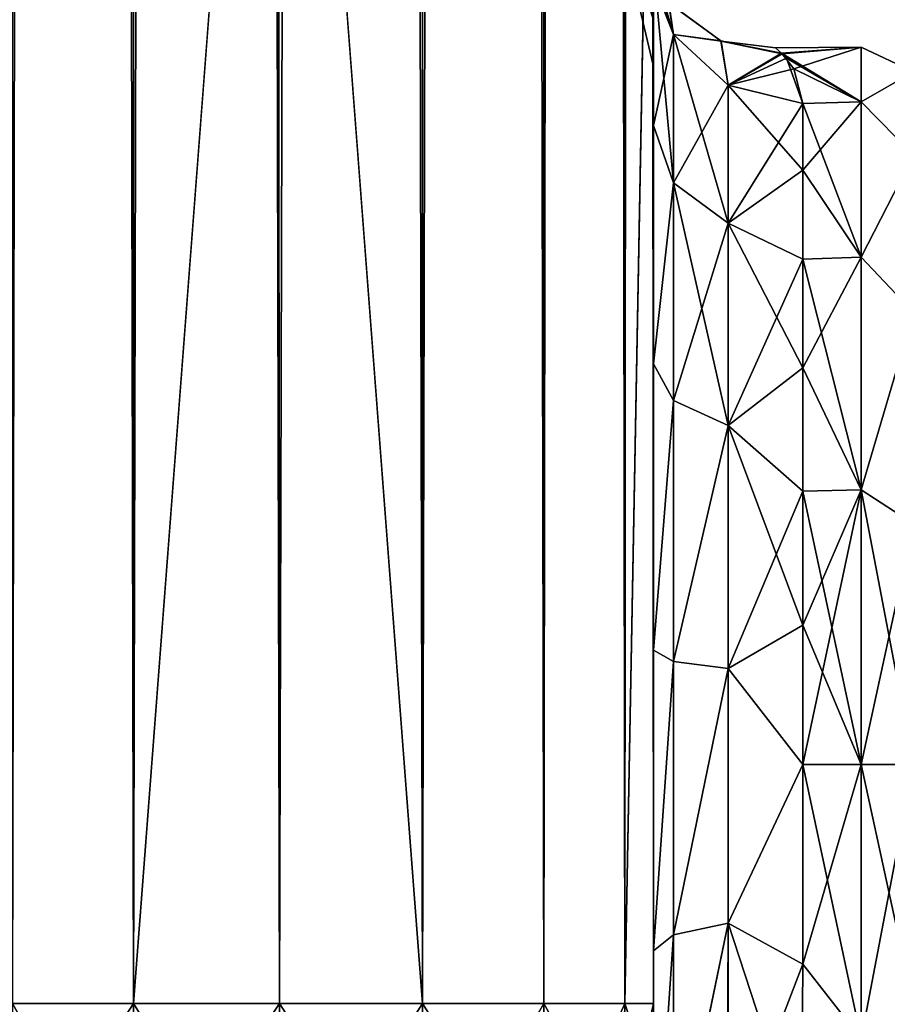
# Model space of a CAD drawing. Extents: x -23 to 470, y -2000 to 0.
# Tile 40 of 252: x 152 to 181, y -1980 to -1947. Entities that reach past the tile are written whole.
import ezdxf

# ---------------------------------------------------------------- set-up
doc = ezdxf.new("R2010")
doc.units = 0
doc.header["$LTSCALE"] = 65.185185
for name, color, linetype in [('129', 7, 'CONTINUOUS'), ('132', 7, 'CONTINUOUS'), ('133', 7, 'CONTINUOUS'), ('137', 7, 'CONTINUOUS'), ('138', 7, 'CONTINUOUS'), ('139', 7, 'CONTINUOUS'), ('143', 7, 'CONTINUOUS'), ('160', 7, 'CONTINUOUS'), ('162', 7, 'CONTINUOUS'), ('163', 7, 'CONTINUOUS'), ('164', 7, 'CONTINUOUS'), ('168', 7, 'CONTINUOUS'), ('169', 7, 'CONTINUOUS'), ('170', 7, 'CONTINUOUS'), ('171', 7, 'CONTINUOUS'), ('180', 7, 'CONTINUOUS')]:
    doc.layers.add(name, color=color, linetype=linetype)

msp = doc.modelspace()

# ---------------------------------------------------------------- linework, layer by layer
at = {"layer": '129', "linetype": 'CONTINUOUS'}
for points in [[(173.55, -1928.15, -20.5), (173.55, -1934.797, -19.391), (173.55, -1950.621, -19.586), (173.55, -1928.15, -20.5)], [(173.55, -1935.918, -22.035), (173.55, -1928.15, -20.5), (173.55, -1958.599, -25.714), (173.55, -1935.918, -22.035)], [(173.55, -1958.599, -25.714), (173.55, -1928.15, -20.5), (173.55, -1950.621, -19.586), (173.55, -1958.599, -25.714)], [(173.55, -1928.15, -61.5), (173.55, -1935.919, -59.965), (173.55, -1980, -61.5), (173.55, -1928.15, -61.5)], [(173.55, -1982.865, 60.931), (173.55, -1983.734, 60.5), (173.55, -1928.15, 61.5), (173.55, -1982.865, 60.931)], [(173.55, -1928.15, 61.5), (173.55, -1983.734, 60.5), (173.55, -1935.918, 59.965), (173.55, -1928.15, 61.5)], [(173.55, -1980, 61.5), (173.55, -1982.865, 60.931), (173.55, -1928.15, 61.5), (173.55, -1980, 61.5)], [(173.55, -1928.15, 20.5), (173.55, -1935.919, 22.035), (173.55, -1950.62, 19.586), (173.55, -1928.15, 20.5)], [(173.55, -1934.918, 19.353), (173.55, -1928.15, 20.5), (173.55, -1950.62, 19.586), (173.55, -1934.918, 19.353)], [(173.55, -1934.797, -19.391), (173.55, -1940.718, -16.194), (173.55, -1950.621, -19.586), (173.55, -1934.797, -19.391)], [(173.55, -1940.768, 16.156), (173.55, -1934.918, 19.353), (173.55, -1950.62, 19.586), (173.55, -1940.768, 16.156)], [(173.55, -1942.614, -26.478), (173.55, -1935.918, -22.035), (173.55, -1958.599, -25.714), (173.55, -1942.614, -26.478)], [(173.55, -1986.5, 57.734), (173.55, -1986.933, 56.86), (173.55, -1935.918, 59.965), (173.55, -1986.5, 57.734)], [(173.55, -1935.918, 59.965), (173.55, -1986.933, 56.86), (173.55, -1942.614, 55.522), (173.55, -1935.918, 59.965)], [(173.55, -1985.305, 59.301), (173.55, -1986.5, 57.734), (173.55, -1935.918, 59.965), (173.55, -1985.305, 59.301)], [(173.55, -1983.734, 60.5), (173.55, -1985.305, 59.301), (173.55, -1935.918, 59.965), (173.55, -1983.734, 60.5)], [(173.55, -1935.919, -59.965), (173.55, -1942.615, -55.521), (173.55, -1985.305, -59.301), (173.55, -1935.919, -59.965)], [(173.55, -1980, -61.5), (173.55, -1935.919, -59.965), (173.55, -1982.865, -60.931), (173.55, -1980, -61.5)], [(173.55, -1982.865, -60.931), (173.55, -1935.919, -59.965), (173.55, -1983.734, -60.5), (173.55, -1982.865, -60.931)], [(173.55, -1983.734, -60.5), (173.55, -1935.919, -59.965), (173.55, -1985.305, -59.301), (173.55, -1983.734, -60.5)], [(173.55, -1935.919, 22.035), (173.55, -1942.615, 26.479), (173.55, -1958.598, 25.714), (173.55, -1935.919, 22.035)], [(173.55, -1950.62, 19.586), (173.55, -1935.919, 22.035), (173.55, -1958.598, 25.714), (173.55, -1950.62, 19.586)], [(173.55, -1940.718, -16.194), (173.55, -1945.277, -11.265), (173.55, -1950.621, -19.586), (173.55, -1940.718, -16.194)], [(173.55, -1945.277, 11.265), (173.55, -1940.768, 16.156), (173.55, -1950.62, 19.586), (173.55, -1945.277, 11.265)], [(173.55, -1947.082, -33.145), (173.55, -1942.614, -26.478), (173.55, -1968.176, -28.742), (173.55, -1947.082, -33.145)], [(173.55, -1968.176, -28.742), (173.55, -1942.614, -26.478), (173.55, -1958.599, -25.714), (173.55, -1968.176, -28.742)], [(173.55, -1986.933, 56.86), (173.55, -1987.5, 54), (173.55, -1942.614, 55.522), (173.55, -1986.933, 56.86)], [(173.55, -1942.614, 55.522), (173.55, -1987.5, 54), (173.55, -1947.082, 48.855), (173.55, -1942.614, 55.522)], [(173.55, -1942.615, -55.521), (173.55, -1947.083, -48.853), (173.55, -1987.5, -54), (173.55, -1942.615, -55.521)], [(173.55, -1985.305, -59.301), (173.55, -1942.615, -55.521), (173.55, -1986.5, -57.734), (173.55, -1985.305, -59.301)], [(173.55, -1986.5, -57.734), (173.55, -1942.615, -55.521), (173.55, -1986.933, -56.86), (173.55, -1986.5, -57.734)], [(173.55, -1986.933, -56.86), (173.55, -1942.615, -55.521), (173.55, -1987.5, -54), (173.55, -1986.933, -56.86)], [(173.55, -1942.615, 26.479), (173.55, -1947.083, 33.147), (173.55, -1968.175, 28.742), (173.55, -1942.615, 26.479)], [(173.55, -1958.598, 25.714), (173.55, -1942.615, 26.479), (173.55, -1968.175, 28.742), (173.55, -1958.598, 25.714)], [(173.55, -1948.65, -40.999), (173.55, -1947.082, -33.145), (173.55, -1987.5, -54), (173.55, -1948.65, -40.999)], [(173.55, -1987.5, -54), (173.55, -1947.082, -33.145), (173.55, -1968.176, -28.742), (173.55, -1987.5, -54)], [(173.55, -1987.5, 54), (173.55, -1987.5, 24.51), (173.55, -1947.082, 48.855), (173.55, -1987.5, 54)], [(173.55, -1947.082, 48.855), (173.55, -1987.5, 24.51), (173.55, -1948.65, 41.001), (173.55, -1947.082, 48.855)], [(173.55, -1947.083, -48.853), (173.55, -1948.65, -40.999), (173.55, -1987.5, -54), (173.55, -1947.083, -48.853)], [(173.55, -1947.083, 33.147), (173.55, -1948.65, 41.001), (173.55, -1978.234, 28.319), (173.55, -1947.083, 33.147)], [(173.55, -1968.175, 28.742), (173.55, -1947.083, 33.147), (173.55, -1978.234, 28.319), (173.55, -1968.175, 28.742)], [(173.55, -1948.65, 41.001), (173.55, -1987.5, 24.51), (173.55, -1978.234, 28.319), (173.55, -1948.65, 41.001)], [(173.55, -1978.235, -28.319), (173.55, -1987.5, -54), (173.55, -1968.176, -28.742), (173.55, -1978.235, -28.319)], [(173.55, -1987.5, -24.51), (173.55, -1987.5, -54), (173.55, -1978.235, -28.319), (173.55, -1987.5, -24.51)]]:
    msp.add_3dface(points, dxfattribs=at)
at = {"layer": '132', "linetype": 'CONTINUOUS'}
for points in [[(178.553, -1978.68, 23.052), (180.5, -1972, 24), (178.55, -1972, 24), (178.553, -1978.68, 23.052)], [(180.5, -1972, -24), (180.5, -1981.184, -22.173), (178.55, -1972, -24), (180.5, -1972, -24)], [(178.55, -1972, -24), (180.5, -1981.184, -22.173), (178.553, -1978.685, -23.05), (178.55, -1972, -24)], [(180.5, -1981.184, 22.173), (180.5, -1972, 24), (178.553, -1978.68, 23.052), (180.5, -1981.184, 22.173)], [(178.5, -1984.793, 20.306), (180.5, -1981.184, 22.173), (178.553, -1978.68, 23.052), (178.5, -1984.793, 20.306)], [(178.553, -1978.685, -23.05), (180.5, -1981.184, -22.173), (178.5, -1984.814, -20.293), (178.553, -1978.685, -23.05)]]:
    msp.add_3dface(points, dxfattribs=at)
at = {"layer": '133', "linetype": 'CONTINUOUS'}
for points in [[(177.863, -1948.228, 3.301), (180.5, -1948, 0), (177.639, -1948.02, 0.984), (177.863, -1948.228, 3.301)], [(177.639, -1948.02, 0.984), (180.5, -1948, 0), (177.84, -1948.206, -3.136), (177.639, -1948.02, 0.984)], [(180.5, -1948, 0), (180.5, -1949.827, -9.184), (177.84, -1948.206, -3.136), (180.5, -1948, 0)], [(178.246, -1948.727, 5.862), (180.5, -1948, 0), (177.863, -1948.228, 3.301), (178.246, -1948.727, 5.862)], [(180.5, -1949.827, 9.184), (180.5, -1948, 0), (178.246, -1948.727, 5.862), (180.5, -1949.827, 9.184)], [(177.84, -1948.206, -3.136), (180.5, -1949.827, -9.184), (177.998, -1948.375, -4.229), (177.84, -1948.206, -3.136)], [(177.998, -1948.375, -4.229), (180.5, -1949.827, -9.184), (178.55, -1949.885, -9.323), (177.998, -1948.375, -4.229)], [(178.55, -1949.885, 9.323), (180.5, -1949.827, 9.184), (178.246, -1948.727, 5.862), (178.55, -1949.885, 9.323)], [(180.5, -1949.827, -9.184), (180.5, -1955.029, -16.971), (178.55, -1949.885, -9.323), (180.5, -1949.827, -9.184)], [(180.5, -1955.029, 16.971), (180.5, -1949.827, 9.184), (178.55, -1952.114, 13.437), (180.5, -1955.029, 16.971)], [(178.55, -1952.114, 13.437), (180.5, -1949.827, 9.184), (178.55, -1949.885, 9.323), (178.55, -1952.114, 13.437)], [(178.55, -1949.885, -9.323), (180.5, -1955.029, -16.971), (178.55, -1952.114, -13.437), (178.55, -1949.885, -9.323)], [(178.55, -1952.114, -13.437), (180.5, -1955.029, -16.971), (178.55, -1955.1, -17.041), (178.55, -1952.114, -13.437)], [(178.55, -1955.1, 17.041), (180.5, -1955.029, 16.971), (178.55, -1952.114, 13.437), (178.55, -1955.1, 17.041)], [(180.5, -1955.029, -16.971), (180.5, -1962.816, -22.173), (178.55, -1955.1, -17.041), (180.5, -1955.029, -16.971)], [(180.5, -1962.816, 22.173), (180.5, -1955.029, 16.971), (178.55, -1958.729, 19.997), (180.5, -1962.816, 22.173)], [(178.55, -1958.729, 19.997), (180.5, -1955.029, 16.971), (178.55, -1955.1, 17.041), (178.55, -1958.729, 19.997)], [(178.55, -1955.1, -17.041), (180.5, -1962.816, -22.173), (178.55, -1958.729, -19.997), (178.55, -1955.1, -17.041)], [(178.55, -1958.729, -19.997), (180.5, -1962.816, -22.173), (178.55, -1962.862, -22.192), (178.55, -1958.729, -19.997)], [(178.55, -1962.862, 22.192), (180.5, -1962.816, 22.173), (178.55, -1958.729, 19.997), (178.55, -1962.862, 22.192)], [(178.55, -1972, 24), (180.5, -1972, 24), (180.5, -1962.816, 22.173), (178.55, -1972, 24)], [(180.5, -1962.816, -22.173), (180.5, -1972, -24), (178.55, -1962.862, -22.192), (180.5, -1962.816, -22.173)], [(178.55, -1972, 24), (180.5, -1962.816, 22.173), (178.55, -1967.342, 23.544), (178.55, -1972, 24)], [(178.55, -1967.342, 23.544), (180.5, -1962.816, 22.173), (178.55, -1962.862, 22.192), (178.55, -1967.342, 23.544)], [(178.55, -1962.862, -22.192), (180.5, -1972, -24), (178.55, -1967.342, -23.544), (178.55, -1962.862, -22.192)], [(180.5, -1972, -24), (178.55, -1972, -24), (178.55, -1967.342, -23.544), (180.5, -1972, -24)]]:
    msp.add_3dface(points, dxfattribs=at)
at = {"layer": '137', "linetype": 'CONTINUOUS'}
for points in [[(152.111, -1980, 70.339), (156.16, -1980, 73.046), (152.111, -20, 70.339), (152.111, -1980, 70.339)], [(152.111, -20, 70.339), (156.16, -1980, 73.046), (156.16, -20, 73.046), (152.111, -20, 70.339)], [(161.05, -1980, 74), (161, -1916.55, 74), (156.16, -20, 73.046), (161.05, -1980, 74)], [(156.16, -1980, 73.046), (161.05, -1980, 74), (156.16, -20, 73.046), (156.16, -1980, 73.046)]]:
    msp.add_3dface(points, dxfattribs=at)
at = {"layer": '138', "linetype": 'CONTINUOUS'}
for points in [[(156.16, -1980, -73.046), (152.111, -1980, -70.339), (156.16, -20, -73.046), (156.16, -1980, -73.046)], [(156.16, -20, -73.046), (152.111, -1980, -70.339), (152.111, -20, -70.339), (156.16, -20, -73.046)], [(161, -83.45, -74), (156.16, -1980, -73.046), (161.05, -20, -74), (161, -83.45, -74)], [(161.05, -20, -74), (156.16, -1980, -73.046), (156.16, -20, -73.046), (161.05, -20, -74)], [(161, -1916.55, -74), (156.16, -1980, -73.046), (161, -83.45, -74), (161, -1916.55, -74)], [(161.05, -1980, -74), (156.16, -1980, -73.046), (161, -1916.55, -74), (161.05, -1980, -74)]]:
    msp.add_3dface(points, dxfattribs=at)
at = {"layer": '139', "linetype": 'CONTINUOUS'}
for points in [[(161.05, -1980, -74), (161, -1916.55, -74), (165.834, -20, -73.048), (161.05, -1980, -74)], [(165.834, -1980, -73.048), (161.05, -1980, -74), (165.834, -20, -73.048), (165.834, -1980, -73.048)], [(169.889, -1980, -70.339), (165.834, -1980, -73.048), (169.889, -20, -70.339), (169.889, -1980, -70.339)], [(169.889, -20, -70.339), (165.834, -1980, -73.048), (165.834, -20, -73.048), (169.889, -20, -70.339)], [(172.598, -1980, -66.284), (169.889, -1980, -70.339), (172.598, -20, -66.284), (172.598, -1980, -66.284)], [(172.598, -20, -66.284), (169.889, -1980, -70.339), (169.889, -20, -70.339), (172.598, -20, -66.284)], [(173.55, -20, -61.5), (173.55, -71.85, -61.5), (172.598, -1980, -66.284), (173.55, -20, -61.5)], [(173.55, -20, -61.5), (172.598, -1980, -66.284), (172.598, -20, -66.284), (173.55, -20, -61.5)], [(173.55, -71.85, -61.5), (173.55, -1928.15, -61.5), (172.598, -1980, -66.284), (173.55, -71.85, -61.5)], [(173.55, -1928.15, -61.5), (173.55, -1980, -61.5), (172.598, -1980, -66.284), (173.55, -1928.15, -61.5)]]:
    msp.add_3dface(points, dxfattribs=at)
at = {"layer": '143', "linetype": 'CONTINUOUS'}
for points in [[(161.05, -20, 74), (161, -83.45, 74), (165.834, -1980, 73.048), (161.05, -20, 74)], [(165.834, -20, 73.048), (161.05, -20, 74), (165.834, -1980, 73.048), (165.834, -20, 73.048)], [(169.889, -20, 70.339), (165.834, -20, 73.048), (169.889, -1980, 70.339), (169.889, -20, 70.339)], [(169.889, -1980, 70.339), (165.834, -20, 73.048), (165.834, -1980, 73.048), (169.889, -1980, 70.339)], [(172.598, -20, 66.284), (169.889, -20, 70.339), (172.598, -1980, 66.284), (172.598, -20, 66.284)], [(172.598, -1980, 66.284), (169.889, -20, 70.339), (169.889, -1980, 70.339), (172.598, -1980, 66.284)], [(173.55, -1980, 61.5), (173.55, -1928.15, 61.5), (172.598, -20, 66.284), (173.55, -1980, 61.5)], [(173.55, -1980, 61.5), (172.598, -20, 66.284), (172.598, -1980, 66.284), (173.55, -1980, 61.5)], [(161, -83.45, 74), (161, -1916.55, 74), (165.834, -1980, 73.048), (161, -83.45, 74)], [(161, -1916.55, 74), (161.05, -1980, 74), (165.834, -1980, 73.048), (161, -1916.55, 74)]]:
    msp.add_3dface(points, dxfattribs=at)
at = {"layer": '160', "linetype": 'CONTINUOUS'}
for points in [[(156.16, -1980, 73.046), (152.111, -1980, 70.339), (156.166, -1987.29, 71.599), (156.16, -1980, 73.046)], [(156.166, -1987.29, 71.599), (152.111, -1980, 70.339), (152.111, -1986.253, 69.095), (156.166, -1987.29, 71.599)], [(161.05, -1980, 74), (156.16, -1980, 73.046), (160.95, -1987.654, 72.478), (161.05, -1980, 74)], [(160.95, -1987.654, 72.478), (156.16, -1980, 73.046), (156.166, -1987.29, 71.599), (160.95, -1987.654, 72.478)], [(165.734, -1987.29, 71.599), (161.05, -1980, 74), (160.95, -1987.654, 72.478), (165.734, -1987.29, 71.599)], [(165.834, -1980, 73.048), (161.05, -1980, 74), (165.734, -1987.29, 71.599), (165.834, -1980, 73.048)], [(169.789, -1986.253, 69.095), (165.834, -1980, 73.048), (165.734, -1987.29, 71.599), (169.789, -1986.253, 69.095)], [(169.889, -1980, 70.339), (165.834, -1980, 73.048), (169.789, -1986.253, 69.095), (169.889, -1980, 70.339)], [(172.498, -1984.701, 65.349), (169.889, -1980, 70.339), (169.789, -1986.253, 69.095), (172.498, -1984.701, 65.349)], [(172.598, -1980, 66.284), (169.889, -1980, 70.339), (172.498, -1984.701, 65.349), (172.598, -1980, 66.284)], [(173.55, -1982.865, 60.931), (172.598, -1980, 66.284), (172.498, -1984.701, 65.349), (173.55, -1982.865, 60.931)], [(173.55, -1982.865, 60.931), (173.55, -1980, 61.5), (172.598, -1980, 66.284), (173.55, -1982.865, 60.931)]]:
    msp.add_3dface(points, dxfattribs=at)
at = {"layer": '162', "linetype": 'CONTINUOUS'}
for points in [[(152.111, -1980, -70.339), (156.16, -1980, -73.046), (152.111, -1986.253, -69.095), (152.111, -1980, -70.339)], [(152.111, -1986.253, -69.095), (156.16, -1980, -73.046), (156.166, -1987.29, -71.599), (152.111, -1986.253, -69.095)], [(156.16, -1980, -73.046), (161.05, -1980, -74), (156.166, -1987.29, -71.599), (156.16, -1980, -73.046)], [(156.166, -1987.29, -71.599), (161.05, -1980, -74), (160.95, -1987.654, -72.478), (156.166, -1987.29, -71.599)], [(161.05, -1980, -74), (165.834, -1980, -73.048), (160.95, -1987.654, -72.478), (161.05, -1980, -74)], [(160.95, -1987.654, -72.478), (165.834, -1980, -73.048), (165.734, -1987.29, -71.599), (160.95, -1987.654, -72.478)], [(165.834, -1980, -73.048), (169.889, -1980, -70.339), (165.734, -1987.29, -71.599), (165.834, -1980, -73.048)], [(165.734, -1987.29, -71.599), (169.889, -1980, -70.339), (169.789, -1986.253, -69.095), (165.734, -1987.29, -71.599)], [(169.889, -1980, -70.339), (172.598, -1980, -66.284), (169.789, -1986.253, -69.095), (169.889, -1980, -70.339)], [(169.789, -1986.253, -69.095), (172.598, -1980, -66.284), (172.498, -1984.701, -65.349), (169.789, -1986.253, -69.095)], [(173.55, -1980, -61.5), (173.55, -1982.865, -60.931), (172.498, -1984.701, -65.349), (173.55, -1980, -61.5)], [(172.598, -1980, -66.284), (173.55, -1980, -61.5), (172.498, -1984.701, -65.349), (172.598, -1980, -66.284)]]:
    msp.add_3dface(points, dxfattribs=at)
at = {"layer": '163', "linetype": 'CONTINUOUS'}
for points in [[(173.55, -1947.082, 48.855), (173.55, -1948.65, 41.001), (172.212, -1942.997, 43.618), (173.55, -1947.082, 48.855)], [(173.55, -1948.65, 41.001), (173.55, -1947.083, 33.147), (172.212, -1942.997, 38.382), (173.55, -1948.65, 41.001)], [(172.212, -1942.997, 43.618), (173.55, -1948.65, 41.001), (172.212, -1942.997, 38.382), (172.212, -1942.997, 43.618)]]:
    msp.add_3dface(points, dxfattribs=at)
at = {"layer": '164', "linetype": 'CONTINUOUS'}
for points in [[(173.55, -1947.082, -33.145), (173.55, -1948.65, -40.999), (172.212, -1942.997, -38.382), (173.55, -1947.082, -33.145)], [(173.55, -1948.65, -40.999), (173.55, -1947.083, -48.853), (172.212, -1942.997, -43.618), (173.55, -1948.65, -40.999)], [(172.212, -1942.997, -38.382), (173.55, -1948.65, -40.999), (172.212, -1942.997, -43.618), (172.212, -1942.997, -38.382)]]:
    msp.add_3dface(points, dxfattribs=at)
at = {"layer": '168', "linetype": 'CONTINUOUS'}
for points in [[(173.55, -1945.277, 11.265), (173.55, -1950.62, 19.586), (174.221, -1947.582, 10.293), (173.55, -1945.277, 11.265)], [(174.221, -1947.582, 10.293), (173.55, -1950.62, 19.586), (174.221, -1952.541, 17.987), (174.221, -1947.582, 10.293)], [(176.055, -1949.27, 9.582), (174.221, -1947.582, 10.293), (174.221, -1952.541, 17.987), (176.055, -1949.27, 9.582)], [(176.055, -1953.886, 16.743), (176.055, -1949.27, 9.582), (174.221, -1952.541, 17.987), (176.055, -1953.886, 16.743)], [(176.055, -1953.886, 16.743), (178.55, -1949.885, 9.323), (176.055, -1949.27, 9.582), (176.055, -1953.886, 16.743)], [(178.55, -1952.114, 13.437), (178.55, -1949.885, 9.323), (176.055, -1953.886, 16.743), (178.55, -1952.114, 13.437)], [(173.55, -1950.62, 19.586), (173.55, -1958.598, 25.714), (174.221, -1952.541, 17.987), (173.55, -1950.62, 19.586)], [(178.55, -1955.1, 17.041), (178.55, -1952.114, 13.437), (176.055, -1953.886, 16.743), (178.55, -1955.1, 17.041)], [(174.221, -1952.541, 17.987), (173.55, -1958.598, 25.714), (174.221, -1959.821, 23.534), (174.221, -1952.541, 17.987)], [(176.055, -1953.886, 16.743), (174.221, -1952.541, 17.987), (174.221, -1959.821, 23.534), (176.055, -1953.886, 16.743)], [(176.055, -1960.663, 21.907), (176.055, -1953.886, 16.743), (174.221, -1959.821, 23.534), (176.055, -1960.663, 21.907)], [(176.055, -1960.663, 21.907), (178.55, -1955.1, 17.041), (176.055, -1953.886, 16.743), (176.055, -1960.663, 21.907)], [(178.55, -1958.729, 19.997), (178.55, -1955.1, 17.041), (176.055, -1960.663, 21.907), (178.55, -1958.729, 19.997)], [(173.55, -1958.598, 25.714), (173.55, -1968.175, 28.742), (174.221, -1959.821, 23.534), (173.55, -1958.598, 25.714)], [(178.55, -1962.862, 22.192), (178.55, -1958.729, 19.997), (176.055, -1960.663, 21.907), (178.55, -1962.862, 22.192)], [(174.221, -1959.821, 23.534), (173.55, -1968.175, 28.742), (174.221, -1968.554, 26.274), (174.221, -1959.821, 23.534)], [(176.055, -1960.663, 21.907), (174.221, -1959.821, 23.534), (174.221, -1968.554, 26.274), (176.055, -1960.663, 21.907)], [(176.055, -1968.793, 24.458), (176.055, -1960.663, 21.907), (174.221, -1968.554, 26.274), (176.055, -1968.793, 24.458)], [(176.055, -1968.793, 24.458), (178.55, -1962.862, 22.192), (176.055, -1960.663, 21.907), (176.055, -1968.793, 24.458)], [(178.55, -1967.342, 23.544), (178.55, -1962.862, 22.192), (176.055, -1968.793, 24.458), (178.55, -1967.342, 23.544)], [(178.55, -1972, 24), (178.55, -1967.342, 23.544), (176.055, -1968.793, 24.458), (178.55, -1972, 24)], [(173.55, -1968.175, 28.742), (173.55, -1978.234, 28.319), (174.221, -1968.554, 26.274), (173.55, -1968.175, 28.742)], [(174.221, -1968.554, 26.274), (173.55, -1978.234, 28.319), (174.221, -1977.699, 25.879), (174.221, -1968.554, 26.274)], [(176.055, -1968.793, 24.458), (174.221, -1968.554, 26.274), (174.221, -1977.699, 25.879), (176.055, -1968.793, 24.458)], [(176.055, -1977.305, 24.09), (176.055, -1968.793, 24.458), (174.221, -1977.699, 25.879), (176.055, -1977.305, 24.09)], [(176.055, -1977.305, 24.09), (178.55, -1972, 24), (176.055, -1968.793, 24.458), (176.055, -1977.305, 24.09)], [(178.553, -1978.68, 23.052), (178.55, -1972, 24), (176.055, -1977.305, 24.09), (178.553, -1978.68, 23.052)], [(176.055, -1977.305, 24.09), (174.221, -1977.699, 25.879), (174.221, -1986.163, 22.396), (176.055, -1977.305, 24.09)], [(176.055, -1977.305, 24.09), (174.221, -1986.163, 22.396), (176.055, -1985.184, 20.848), (176.055, -1977.305, 24.09)], [(176.055, -1985.184, 20.848), (178.553, -1978.68, 23.052), (176.055, -1977.305, 24.09), (176.055, -1985.184, 20.848)], [(173.55, -1978.234, 28.319), (173.55, -1987.5, 24.51), (174.221, -1977.699, 25.879), (173.55, -1978.234, 28.319)], [(174.221, -1977.699, 25.879), (173.55, -1987.5, 24.51), (174.221, -1986.163, 22.396), (174.221, -1977.699, 25.879)], [(178.5, -1984.793, 20.306), (178.553, -1978.68, 23.052), (176.055, -1985.184, 20.848), (178.5, -1984.793, 20.306)]]:
    msp.add_3dface(points, dxfattribs=at)
at = {"layer": '169', "linetype": 'CONTINUOUS'}
for points in [[(173.55, -1950.621, -19.586), (173.55, -1945.277, -11.265), (174.221, -1952.541, -17.987), (173.55, -1950.621, -19.586)], [(174.221, -1952.541, -17.987), (173.55, -1945.277, -11.265), (174.221, -1947.582, -10.293), (174.221, -1952.541, -17.987)], [(176.055, -1949.27, -9.582), (176.055, -1953.886, -16.743), (174.221, -1947.582, -10.293), (176.055, -1949.27, -9.582)], [(176.055, -1953.886, -16.743), (174.221, -1952.541, -17.987), (174.221, -1947.582, -10.293), (176.055, -1953.886, -16.743)], [(178.55, -1949.885, -9.323), (178.55, -1952.114, -13.437), (176.055, -1949.27, -9.582), (178.55, -1949.885, -9.323)], [(176.055, -1949.27, -9.582), (178.55, -1952.114, -13.437), (176.055, -1953.886, -16.743), (176.055, -1949.27, -9.582)], [(173.55, -1958.599, -25.714), (173.55, -1950.621, -19.586), (174.221, -1952.541, -17.987), (173.55, -1958.599, -25.714)], [(178.55, -1952.114, -13.437), (178.55, -1955.1, -17.041), (176.055, -1953.886, -16.743), (178.55, -1952.114, -13.437)], [(174.221, -1959.821, -23.534), (173.55, -1958.599, -25.714), (174.221, -1952.541, -17.987), (174.221, -1959.821, -23.534)], [(176.055, -1953.886, -16.743), (176.055, -1960.663, -21.907), (174.221, -1952.541, -17.987), (176.055, -1953.886, -16.743)], [(176.055, -1960.663, -21.907), (174.221, -1959.821, -23.534), (174.221, -1952.541, -17.987), (176.055, -1960.663, -21.907)], [(178.55, -1955.1, -17.041), (178.55, -1958.729, -19.997), (176.055, -1953.886, -16.743), (178.55, -1955.1, -17.041)], [(176.055, -1953.886, -16.743), (178.55, -1958.729, -19.997), (176.055, -1960.663, -21.907), (176.055, -1953.886, -16.743)], [(173.55, -1968.176, -28.742), (173.55, -1958.599, -25.714), (174.221, -1959.821, -23.534), (173.55, -1968.176, -28.742)], [(178.55, -1958.729, -19.997), (178.55, -1962.862, -22.192), (176.055, -1960.663, -21.907), (178.55, -1958.729, -19.997)], [(174.221, -1968.554, -26.274), (173.55, -1968.176, -28.742), (174.221, -1959.821, -23.534), (174.221, -1968.554, -26.274)], [(176.055, -1960.663, -21.907), (174.221, -1968.554, -26.274), (174.221, -1959.821, -23.534), (176.055, -1960.663, -21.907)], [(176.055, -1960.663, -21.907), (176.055, -1968.793, -24.458), (174.221, -1968.554, -26.274), (176.055, -1960.663, -21.907)], [(178.55, -1962.862, -22.192), (178.55, -1967.342, -23.544), (176.055, -1960.663, -21.907), (178.55, -1962.862, -22.192)], [(176.055, -1960.663, -21.907), (178.55, -1967.342, -23.544), (176.055, -1968.793, -24.458), (176.055, -1960.663, -21.907)], [(178.55, -1967.342, -23.544), (178.55, -1972, -24), (176.055, -1968.793, -24.458), (178.55, -1967.342, -23.544)], [(173.55, -1978.235, -28.319), (173.55, -1968.176, -28.742), (174.221, -1968.554, -26.274), (173.55, -1978.235, -28.319)], [(174.221, -1977.699, -25.879), (173.55, -1978.235, -28.319), (174.221, -1968.554, -26.274), (174.221, -1977.699, -25.879)], [(176.055, -1968.793, -24.458), (174.221, -1977.699, -25.879), (174.221, -1968.554, -26.274), (176.055, -1968.793, -24.458)], [(176.055, -1968.793, -24.458), (176.055, -1977.305, -24.09), (174.221, -1977.699, -25.879), (176.055, -1968.793, -24.458)], [(176.055, -1968.793, -24.458), (178.55, -1972, -24), (176.055, -1977.305, -24.09), (176.055, -1968.793, -24.458)], [(178.55, -1972, -24), (178.553, -1978.685, -23.05), (176.055, -1977.305, -24.09), (178.55, -1972, -24)], [(176.055, -1977.305, -24.09), (176.015, -1985.197, -20.868), (174.207, -1986.175, -22.416), (176.055, -1977.305, -24.09)], [(176.055, -1977.305, -24.09), (174.207, -1986.175, -22.416), (174.221, -1977.699, -25.879), (176.055, -1977.305, -24.09)], [(176.055, -1977.305, -24.09), (178.5, -1984.814, -20.293), (176.015, -1985.197, -20.868), (176.055, -1977.305, -24.09)], [(178.553, -1978.685, -23.05), (178.5, -1984.814, -20.293), (176.055, -1977.305, -24.09), (178.553, -1978.685, -23.05)], [(173.55, -1987.5, -24.51), (173.55, -1978.235, -28.319), (174.221, -1977.699, -25.879), (173.55, -1987.5, -24.51)], [(174.207, -1986.175, -22.416), (173.55, -1987.5, -24.51), (174.221, -1977.699, -25.879), (174.207, -1986.175, -22.416)]]:
    msp.add_3dface(points, dxfattribs=at)
at = {"layer": '170', "linetype": 'CONTINUOUS'}
for points in [[(180.5, -1949.827, -9.184), (180.5, -1948, 0), (182.248, -1948.825, -4.086), (180.5, -1949.827, -9.184)], [(180.5, -1948, 0), (180.5, -1949.827, 9.184), (182.248, -1948.825, 4.086), (180.5, -1948, 0)], [(180.5, -1948, 0), (182.248, -1948.825, 4.086), (182.248, -1948.825, -4.086), (180.5, -1948, 0)], [(180.5, -1949.827, -9.184), (182.248, -1948.825, -4.086), (182.248, -1951.621, -11.766), (180.5, -1949.827, -9.184)], [(180.5, -1949.827, 9.184), (182.248, -1951.621, 11.766), (182.248, -1948.825, 4.086), (180.5, -1949.827, 9.184)], [(180.5, -1955.029, -16.971), (180.5, -1949.827, -9.184), (182.248, -1951.621, -11.766), (180.5, -1955.029, -16.971)], [(180.5, -1949.827, 9.184), (180.5, -1955.029, 16.971), (182.248, -1951.621, 11.766), (180.5, -1949.827, 9.184)], [(180.5, -1955.029, -16.971), (182.248, -1951.621, -11.766), (182.248, -1956.874, -18.027), (180.5, -1955.029, -16.971)], [(180.5, -1955.029, 16.971), (182.248, -1956.874, 18.027), (182.248, -1951.621, 11.766), (180.5, -1955.029, 16.971)], [(180.5, -1962.816, -22.173), (180.5, -1955.029, -16.971), (182.248, -1956.874, -18.027), (180.5, -1962.816, -22.173)], [(180.5, -1955.029, 16.971), (180.5, -1962.816, 22.173), (182.248, -1956.874, 18.027), (180.5, -1955.029, 16.971)], [(180.5, -1962.816, -22.173), (182.248, -1956.874, -18.027), (182.248, -1963.952, -22.113), (180.5, -1962.816, -22.173)], [(180.5, -1962.816, 22.173), (182.248, -1963.952, 22.113), (182.248, -1956.874, 18.027), (180.5, -1962.816, 22.173)], [(180.5, -1962.816, 22.173), (180.5, -1972, 24), (182.248, -1963.952, 22.113), (180.5, -1962.816, 22.173)], [(180.5, -1972, -24), (180.5, -1962.816, -22.173), (182.248, -1972, -23.532), (180.5, -1972, -24)], [(180.5, -1962.816, -22.173), (182.248, -1963.952, -22.113), (182.248, -1972, -23.532), (180.5, -1962.816, -22.173)], [(180.5, -1972, 24), (182.248, -1972, 23.532), (182.248, -1963.952, 22.113), (180.5, -1972, 24)]]:
    msp.add_3dface(points, dxfattribs=at)
at = {"layer": '171', "linetype": 'CONTINUOUS'}
for points in [[(180.5, -1972, 24), (180.5, -1981.184, 22.173), (182.248, -1972, 23.532), (180.5, -1972, 24)], [(182.248, -1972, 23.532), (180.5, -1981.184, 22.173), (182.248, -1980.048, 22.113), (182.248, -1972, 23.532)], [(180.5, -1981.184, -22.173), (180.5, -1972, -24), (182.248, -1980.048, -22.113), (180.5, -1981.184, -22.173)], [(180.5, -1972, -24), (182.248, -1972, -23.532), (182.248, -1980.048, -22.113), (180.5, -1972, -24)]]:
    msp.add_3dface(points, dxfattribs=at)
at = {"layer": '180', "linetype": 'CONTINUOUS'}
for points in [[(173.059, -1944.619, 4.342), (173.333, -1944.726, 7.464), (174.221, -1947.582, 10.293), (173.059, -1944.619, 4.342)], [(173.059, -1944.619, 4.342), (174.221, -1947.582, 10.293), (174.059, -1946.519, 3.691), (173.059, -1944.619, 4.342)], [(173.333, -1944.726, 7.464), (173.55, -1945.277, 11.265), (174.221, -1947.582, 10.293), (173.333, -1944.726, 7.464)], [(174.221, -1947.582, -10.293), (173.55, -1945.277, -11.265), (174.062, -1946.523, -3.682), (174.221, -1947.582, -10.293)], [(174.059, -1946.519, 3.691), (174.221, -1947.582, 10.293), (175.805, -1947.794, 3.339), (174.059, -1946.519, 3.691)], [(174.059, -1946.519, 3.691), (175.805, -1947.794, 3.339), (174.062, -1946.523, -3.682), (174.059, -1946.519, 3.691)], [(175.814, -1947.797, -3.33), (174.221, -1947.582, -10.293), (174.062, -1946.523, -3.682), (175.814, -1947.797, -3.33)], [(175.805, -1947.794, 3.339), (175.814, -1947.797, -3.33), (174.062, -1946.523, -3.682), (175.805, -1947.794, 3.339)], [(174.221, -1947.582, 10.293), (176.055, -1949.27, 9.582), (175.805, -1947.794, 3.339), (174.221, -1947.582, 10.293)], [(176.055, -1949.27, -9.582), (174.221, -1947.582, -10.293), (175.814, -1947.797, -3.33), (176.055, -1949.27, -9.582)], [(176.055, -1949.27, 9.582), (177.863, -1948.228, 3.301), (175.805, -1947.794, 3.339), (176.055, -1949.27, 9.582)], [(175.805, -1947.794, 3.339), (177.863, -1948.228, 3.301), (175.814, -1947.797, -3.33), (175.805, -1947.794, 3.339)], [(177.863, -1948.228, 3.301), (177.639, -1948.02, 0.984), (175.814, -1947.797, -3.33), (177.863, -1948.228, 3.301)], [(177.639, -1948.02, 0.984), (177.84, -1948.206, -3.136), (175.814, -1947.797, -3.33), (177.639, -1948.02, 0.984)], [(177.84, -1948.206, -3.136), (176.055, -1949.27, -9.582), (175.814, -1947.797, -3.33), (177.84, -1948.206, -3.136)], [(177.84, -1948.206, -3.136), (177.998, -1948.375, -4.229), (176.055, -1949.27, -9.582), (177.84, -1948.206, -3.136)], [(178.246, -1948.727, 5.862), (177.863, -1948.228, 3.301), (176.055, -1949.27, 9.582), (178.246, -1948.727, 5.862)], [(177.998, -1948.375, -4.229), (178.55, -1949.885, -9.323), (176.055, -1949.27, -9.582), (177.998, -1948.375, -4.229)], [(178.55, -1949.885, 9.323), (178.246, -1948.727, 5.862), (176.055, -1949.27, 9.582), (178.55, -1949.885, 9.323)]]:
    msp.add_3dface(points, dxfattribs=at)

doc.saveas('drawing.dxf')
